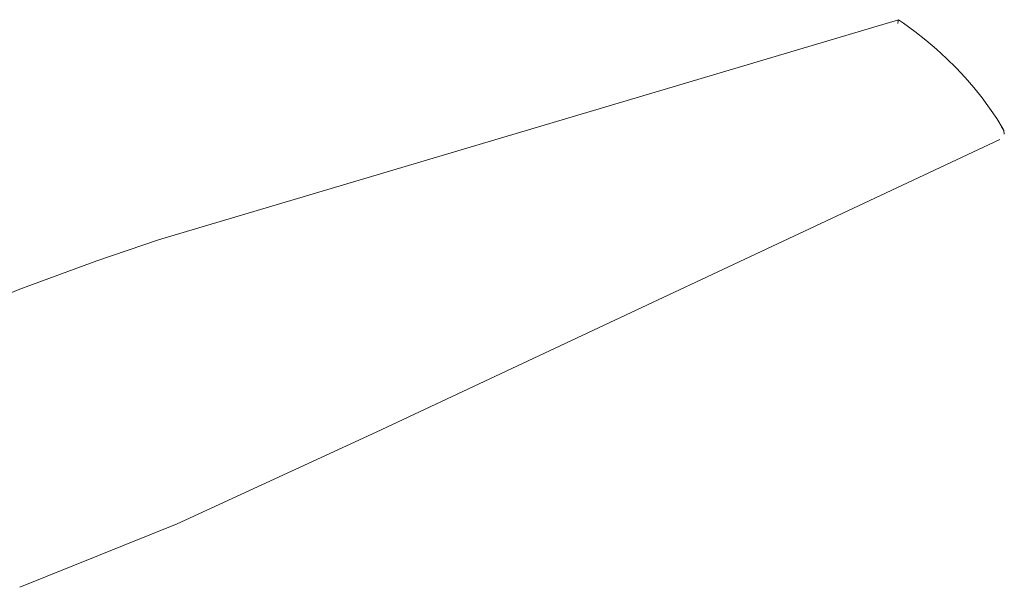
# Model space of a CAD drawing. Header units: millimetres. Extents: x 5806 to 11192, y -3252 to 7544.
# Tile 5 of 11: x 8446 to 8757, y -2821 to -2642. Entities that reach past the tile are written whole.
import ezdxf

# ---------------------------------------------------------------- set-up
doc = ezdxf.new("R2010")
doc.units = ezdxf.units.MM
doc.layers.add('E-LITE-EQPM', color=7, linetype='Continuous', lineweight=20)

# ---------------------------------------------------------------- blocks, each defined once
blk = doc.blocks.new('33451 - 32100 JUST FAN Matt black ceiling fan with DC motor-500755-00 Isometrico PDF')
at = {"layer": 'E-LITE-EQPM', "color": 251, "lineweight": 9, "true_color": 0x636466}
for p, q in [((2902.73, -2641.98), (2668.97, -2711.55)), ((2737.74, -2772.3), (2934.78, -2679.82)), ((2737.73, -2772.3), (2674.86, -2801.2)), ((2625.09, -2821.28), (2674.82, -2801.22))]:
    blk.add_line(p, q, dxfattribs=at)
for points in [[(2902.54, -2643.16, 0), (2902.67, -2642.29, 0), (2902.73, -2641.98, 0)], [(2935.81, -2676.57, 0), (2933.77, -2673.2, 0), (2931.55, -2669.88, 0), (2929.15, -2666.61, 0), (2926.59, -2663.41, 0), (2923.86, -2660.27, 0), (2920.98, -2657.21, 0), (2917.94, -2654.22, 0), (2914.75, -2651.31, 0), (2911.42, -2648.49, 0), (2907.95, -2645.75, 0), (2904.35, -2643.11, 0), (2902.73, -2641.98, 0)], [(2936.18, -2678.18, 0), (2936.01, -2676.97, 0), (2935.25, -2675.81, 0)], [(2625.15, -2727.13, 0), (2649.42, -2718.12, 0), (2668.95, -2711.56, 0)], [(2503.07, -2787.67, 0), (2526.86, -2773.6, 0), (2551.52, -2760.29, 0), (2577.04, -2747.75, 0), (2603.35, -2736.01, 0), (2625.15, -2727.13, 0)]]:
    blk.add_polyline3d(points, dxfattribs=at)

msp = doc.modelspace()

# ---------------------------------------------------------------- block references
at = {"layer": 'E-LITE-EQPM', "color": 251, "lineweight": 9, "true_color": 0x5b5b5b}
msp.add_blockref('33451 - 32100 JUST FAN Matt black ceiling fan with DC motor-500755-00 Isometrico PDF', (5820.52, 0), dxfattribs=at)

doc.saveas('drawing.dxf')
